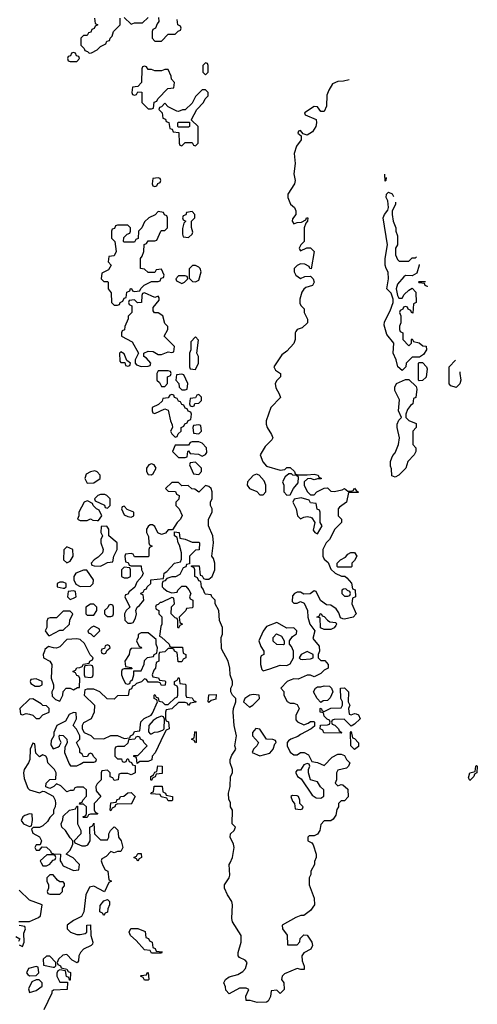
# Model space of a CAD drawing. Header units: inches. Extents: x 2221774 to 2440637, y 201306 to 357559.
# Tile 223 of 245: x 2417593 to 2420294, y 289163 to 294980. Entities that reach past the tile are written whole.
import ezdxf

# ---------------------------------------------------------------- set-up
doc = ezdxf.new("R2010")
doc.units = ezdxf.units.IN
doc.header["$MEASUREMENT"] = 0
for name, color, linetype in [('C4218', 7, 'Continuous'), ('C4219', 7, 'Continuous'), ('C4229', 7, 'Continuous')]:
    doc.layers.add(name, color=color, linetype=linetype)

msp = doc.modelspace()

# ---------------------------------------------------------------- linework, layer by layer
at = {"layer": 'C4218', "color": 5, "elevation": 40}
for points in [[(2417719.7, 290000), (2417730, 289982), (2417750, 289982), (2417770, 289992), (2417777.3, 290000)], [(2418077.6, 290000), (2418083.6, 289983.6), (2418098, 289958), (2418112, 289950), (2418118, 289898), (2418134, 289890), (2418118, 289882), (2418092.7, 289827.3), (2418030, 289862), (2418005.4, 289854.6), (2417982, 289810), (2417972, 289710), (2417958, 289682), (2417910, 289658), (2417872, 289630), (2417872, 289610), (2417892, 289590), (2417930, 289576), (2417950, 289576), (2417979, 289581), (2417988, 289590), (2417988.4, 289631.6), (2418010, 289632), (2418012, 289570), (2418024.7, 289530), (2418022, 289518), (2418014, 289510), (2417970, 289488.7), (2417951.3, 289470), (2417942, 289450), (2417939.6, 289420.4), (2417932, 289408), (2417903.1, 289423.1), (2417870, 289458), (2417846.4, 289453.6), (2417822, 289430), (2417814, 289410), (2417818, 289398), (2417834, 289390), (2417838, 289378), (2417871.6, 289371.6), (2417878, 289358), (2417891.6, 289351.6), (2417890, 289306), (2417886, 289306), (2417882, 289322), (2417868.4, 289328.4), (2417862, 289362), (2417830, 289366), (2417818, 289362), (2417812.7, 289347.3), (2417812, 289330), (2417830, 289294), (2417874, 289294), (2417872, 289250), (2417792.7, 289247.3), (2417782, 289238), (2417782, 289230), (2417736, 289130)], [(2417838.4, 290000), (2417850, 289982), (2417910, 289954), (2417942, 289958), (2417946, 289990), (2417936.2, 290000)], [(2419332.4, 290000), (2419332, 289990), (2419312, 289950), (2419311.3, 289930), (2419302, 289910), (2419302, 289870), (2419331.3, 289790), (2419332, 289750), (2419310, 289718), (2419270, 289688), (2419252.7, 289687.3), (2419223.6, 289676.4), (2419142, 289630), (2419144.7, 289610), (2419171.6, 289571.6), (2419174, 289514), (2419230, 289514), (2419247.3, 289532.7), (2419248.4, 289551.6), (2419270, 289574), (2419290, 289572), (2419318, 289530), (2419321, 289510), (2419311.3, 289490), (2419270, 289468), (2419258, 289450), (2419259.6, 289419.6), (2419271.6, 289388.4), (2419271.2, 289368.9), (2419251.3, 289368.7), (2419230, 289375.3), (2419156, 289344), (2419142, 289330), (2419138, 289310), (2419151, 289290), (2419154, 289250), (2419130, 289228), (2419110, 289246), (2419078, 289242), (2419074, 289210), (2419058.8, 289181.2), (2419050, 289175.3), (2418994.6, 289174.6), (2418954, 289186), (2418930, 289186), (2418928.4, 289211.6), (2418946, 289250), (2418930, 289258), (2418890, 289258), (2418830, 289226), (2418810, 289246), (2418807.3, 289267.3), (2418798, 289290), (2418808, 289310), (2418830, 289324.7), (2418881.2, 289338.8), (2418910, 289358), (2418924.7, 289375.3), (2418935.3, 289410), (2418923.1, 289423.1), (2418890, 289439.3), (2418882.9, 289450), (2418881.6, 289470), (2418900.9, 289530), (2418899.3, 289570), (2418849, 289650), (2418844, 289670), (2418849, 289750), (2418844, 289770), (2418819, 289810), (2418802, 289850), (2418802, 289870), (2418828.7, 289910), (2418833.6, 289926.4), (2418829.2, 289990), (2418834.2, 290000)], [(2417588.4, 289651.6), (2417650, 289652), (2417703.1, 289676.9), (2417714.6, 289685.4), (2417726, 289750), (2417650, 289778), (2417590, 289838)], [(2417590, 289514), (2417610, 289504.7), (2417619, 289530), (2417616.4, 289583.6), (2417626, 289610), (2417622, 289622), (2417588.8, 289628.9)], [(2417570, 289564.7), (2417594, 289550), (2417586, 289534)]]:
    msp.add_lwpolyline(points, dxfattribs=at)
for points in [[(2417790, 289928), (2417770, 289928), (2417752, 289910), (2417752, 289890), (2417762, 289870), (2417762, 289850), (2417754, 289830), (2417758, 289818), (2417770, 289814), (2417830, 289814), (2417846, 289830), (2417846, 289850), (2417856.4, 289863.6), (2417856.4, 289876.4), (2417850, 289886), (2417830, 289886), (2417816.4, 289896.4)], [(2418090, 289688), (2418082, 289702), (2418066, 289710), (2418067.3, 289747.3), (2418090, 289774), (2418110, 289782), (2418122, 289770), (2418122, 289750), (2418112.7, 289727.3), (2418111.6, 289708.4), (2418098, 289702)], [(2418370, 289466), (2418362, 289482), (2418330, 289486), (2418280.4, 289540.4), (2418246, 289570), (2418238, 289590), (2418248.8, 289611.1), (2418290, 289612), (2418332.7, 289592.7), (2418338, 289558), (2418352.7, 289552.7), (2418358, 289538), (2418374, 289530), (2418378, 289498), (2418392.7, 289492.7), (2418398, 289478), (2418432.7, 289472.7), (2418430, 289466)], [(2417770, 289448), (2417750, 289448), (2417732, 289430), (2417734, 289394), (2417790, 289382), (2417798, 289382), (2417806, 289390), (2417806, 289410)], [(2417690, 289386), (2417645.4, 289374.6), (2417632, 289350), (2417639.6, 289339.6), (2417650, 289332), (2417690, 289334), (2417706, 289350), (2417702, 289382)], [(2418330, 289306), (2418322, 289322), (2418306, 289330), (2418310, 289334), (2418342, 289338), (2418346, 289350), (2418351.6, 289351.6), (2418354, 289310), (2418350, 289306)], [(2417690, 289308), (2417664.7, 289295.3), (2417645.4, 289254.6), (2417650, 289234), (2417690, 289244.7), (2417726, 289270), (2417726, 289290), (2417707.3, 289307.3)]]:
    msp.add_lwpolyline(points, close=True, dxfattribs=at)
at = {"layer": 'C4219', "color": 5, "elevation": 40}
for points in [[(2418034, 294990), (2418038, 294958), (2418054, 294950), (2418038, 294942), (2418032.7, 294927.3), (2418018, 294922), (2418012.7, 294907.3), (2417998, 294902), (2417990, 294886), (2417970, 294886), (2417954, 294870), (2417954, 294830), (2417974, 294810), (2417978, 294798), (2417992.7, 294792.7), (2418002, 294782), (2418016.4, 294783.6), (2418050, 294802), (2418070, 294822), (2418102, 294838), (2418107.3, 294852.7), (2418122, 294858), (2418126, 294870), (2418138, 294882), (2418146, 294910), (2418186, 294950), (2418186, 294990)], [(2418210, 294994), (2418250, 294954), (2418270, 294962), (2418318, 294962), (2418350, 294994)], [(2418412.7, 294992.7), (2418414, 294970), (2418403.6, 294956.4), (2418394, 294930), (2418378, 294922), (2418374, 294910), (2418374, 294870), (2418390, 294854), (2418430, 294854), (2418470, 294894), (2418510, 294894), (2418527.3, 294912.7), (2418542, 294918), (2418546, 294930), (2418542, 294942), (2418526, 294950), (2418522, 294982)], [(2419537.7, 294625.7), (2419503.6, 294616.4), (2419470, 294615.3), (2419439.6, 294600.4), (2419416.9, 294563.1), (2419405.4, 294534.6), (2419404.7, 294470), (2419390, 294438), (2419370, 294438), (2419350, 294466), (2419330, 294468), (2419274, 294430), (2419278, 294418), (2419342, 294390), (2419344.7, 294370), (2419341, 294350), (2419322, 294318), (2419290, 294298), (2419266, 294306), (2419250, 294326), (2419238, 294322), (2419234, 294310), (2419254, 294294), (2419254, 294270), (2419226.4, 294233.6), (2419212, 294190), (2419218, 294130), (2419211, 294070), (2419218.8, 294030), (2419214.8, 294010), (2419176, 293950), (2419176, 293930), (2419191.2, 293891.1), (2419214, 293870), (2419222, 293850), (2419222, 293830), (2419203.6, 293803.6), (2419202, 293790), (2419210, 293774), (2419230, 293782), (2419256.4, 293783.6), (2419282, 293798), (2419286, 293810), (2419294, 293810), (2419292, 293790), (2419282, 293778), (2419272, 293750), (2419271.2, 293668.9), (2419252, 293650), (2419242, 293630), (2419243.6, 293623.6), (2419250, 293614), (2419288.4, 293631.6), (2419308.4, 293631.6), (2419331, 293610), (2419312.7, 293507.3), (2419306, 293510), (2419302, 293522), (2419276.4, 293536.4), (2419250, 293538), (2419230, 293528), (2419212, 293510), (2419212, 293490), (2419222, 293470), (2419250, 293452), (2419276.4, 293463.6), (2419310, 293464.7), (2419324.7, 293450), (2419331, 293430), (2419322, 293410), (2419282, 293398), (2419270.9, 293389.1), (2419258, 293370), (2419246, 293330), (2419245.4, 293305.4), (2419251.6, 293291.6), (2419271.2, 293271.1), (2419271.3, 293250), (2419291, 293210), (2419291.3, 293190), (2419259.8, 293160.2), (2419231.2, 293148.9), (2419222, 293138), (2419218, 293130), (2419218.8, 293090), (2419210, 293068), (2419170, 293022), (2419139.8, 293000.2), (2419092, 292930), (2419102, 292910), (2419132, 292890), (2419131.3, 292870), (2419110, 292848), (2419101, 292830), (2419104.5, 292804.5), (2419124.7, 292770), (2419131.3, 292748.7), (2419076, 292690), (2419046.8, 292610), (2419047.3, 292590), (2419054, 292570), (2419078.8, 292530), (2419086, 292510), (2419082, 292498), (2419042, 292458), (2419012, 292410), (2419027.1, 292367.1), (2419050, 292342), (2419130, 292318), (2419158, 292322), (2419170, 292334), (2419190, 292334), (2419214, 292310), (2419218, 292298), (2419232, 292292), (2419290, 292291), (2419330, 292296), (2419354, 292290), (2419358, 292278), (2419372, 292272), (2419372, 292268), (2419350, 292268), (2419330, 292262), (2419310, 292268.7), (2419291.6, 292268.4), (2419272, 292250), (2419271.3, 292230), (2419276.9, 292216.9), (2419291.6, 292191.6), (2419310, 292174), (2419330, 292174), (2419346, 292190), (2419390, 292212), (2419410, 292214), (2419430, 292194), (2419450, 292192), (2419496.4, 292203.6), (2419510, 292211.3), (2419530, 292194), (2419550, 292194), (2419562, 292198), (2419570, 292212), (2419578, 292198), (2419591.3, 292190), (2419590, 292186), (2419534, 292186), (2419522, 292130), (2419479.6, 292100.4), (2419472, 292090), (2419472, 292050), (2419492, 292030), (2419492, 292010), (2419452, 291970), (2419422, 291910), (2419402, 291890), (2419382, 291850), (2419382, 291810), (2419390, 291794), (2419412.7, 291772.7), (2419430, 291734), (2419454, 291710), (2419492.7, 291692.7), (2419512, 291692), (2419523.6, 291683.6), (2419551.6, 291651.6), (2419558, 291618), (2419572.7, 291612.7), (2419574, 291570), (2419558, 291562), (2419554, 291530), (2419578, 291470), (2419562, 291450), (2419510, 291438), (2419500.4, 291440.4), (2419487.3, 291447.3), (2419476.4, 291476.4), (2419460.4, 291500.4), (2419430, 291522), (2419404, 291524), (2419369.3, 291549.3), (2419342, 291602), (2419330, 291606), (2419307.3, 291587.3), (2419270, 291586), (2419250, 291598), (2419230, 291598), (2419214, 291590), (2419203.6, 291576.4), (2419202, 291542), (2419210, 291534), (2419230, 291534), (2419250, 291542), (2419272.7, 291532.7), (2419292, 291490), (2419294, 291450), (2419304.7, 291410), (2419334, 291370), (2419323.6, 291323.6), (2419359.6, 291279.6), (2419362, 291250), (2419354, 291230), (2419354, 291210), (2419370, 291194), (2419394, 291194), (2419414, 291170), (2419414, 291150), (2419390, 291138), (2419370, 291118), (2419330, 291098), (2419310, 291108), (2419290, 291108.7), (2419236.3, 291083.7), (2419210, 291085.2), (2419190, 291079), (2419172, 291070), (2419134, 291030), (2419151.6, 291011.6), (2419152, 290990), (2419171.6, 290951.6), (2419190, 290942), (2419210, 290942), (2419230, 290934), (2419242, 290910), (2419222, 290870), (2419223.6, 290843.6), (2419231.6, 290831.6), (2419270, 290814), (2419296.4, 290823.6), (2419310, 290834), (2419330, 290834), (2419332.7, 290827.3), (2419332.7, 290807.3), (2419314, 290790), (2419250, 290758), (2419235.3, 290744.7), (2419194, 290730), (2419179.6, 290720.4), (2419172, 290710), (2419171.3, 290690), (2419190, 290652), (2419210, 290638), (2419230, 290638), (2419250, 290651.3), (2419271.6, 290651.6), (2419296.9, 290636.9), (2419318, 290598), (2419351.6, 290591.6), (2419390, 290574), (2419436.4, 290623.6), (2419470, 290642), (2419490, 290642), (2419510, 290634), (2419522, 290610), (2419542, 290590), (2419534, 290570), (2419522, 290558), (2419470, 290546), (2419462, 290530), (2419462, 290490), (2419454, 290470), (2419470, 290454), (2419490, 290462), (2419499.6, 290459.6), (2419530, 290434), (2419531.6, 290388.4), (2419510, 290366), (2419490, 290366), (2419474, 290350), (2419474, 290330), (2419465.4, 290314.6), (2419459.6, 290280.4), (2419443.6, 290256.4), (2419430, 290248), (2419390, 290248), (2419370, 290226), (2419364.7, 290190), (2419351.2, 290168.9), (2419330, 290158), (2419302, 290158), (2419294, 290150), (2419294, 290130), (2419316.9, 290116.9), (2419325.4, 290105.4), (2419342, 290050), (2419342, 290030), (2419332.7, 290007.3), (2419332.4, 290000)], [(2419750, 294026), (2419749.1, 294067.5)], [(2419756.3, 294048.5), (2419754, 294030), (2419750, 294026)], [(2419951, 293534.5), (2419950.9, 293529.1), (2419936.9, 293483.1), (2419910, 293466), (2419870, 293468), (2419859.6, 293460.4), (2419822, 293418), (2419816, 293390), (2419822, 293350), (2419830, 293334), (2419850, 293334), (2419863.1, 293356.9), (2419890, 293382), (2419910, 293394), (2419932, 293370), (2419934, 293310), (2419918, 293302), (2419912.7, 293247.3), (2419906, 293250), (2419902, 293262), (2419886, 293270), (2419882, 293282), (2419870, 293286), (2419858, 293282), (2419854, 293270), (2419838, 293262), (2419834, 293250), (2419842, 293230), (2419842, 293190), (2419834, 293170), (2419834, 293150), (2419838, 293138), (2419854, 293130), (2419854, 293090), (2419890, 293054), (2419906, 293070), (2419906, 293090), (2419910, 293094), (2419918, 293078), (2419950, 293072), (2419972.7, 293052.7), (2419992, 293052), (2419994, 293030), (2419976.9, 293003.1), (2419952.7, 292987.3), (2419910, 292986), (2419874, 292950), (2419871.6, 292928.4), (2419850, 292908), (2419824, 292930), (2419815.3, 292970), (2419797.2, 293010), (2419802, 293070), (2419760.2, 293120.2), (2419744.7, 293175.3), (2419745.6, 293194.4), (2419780.2, 293259.8), (2419798, 293310), (2419798, 293330), (2419784.7, 293364.7), (2419759, 293390), (2419769.3, 293450), (2419768.8, 293488.9), (2419755.3, 293510), (2419749.2, 293530), (2419749.4, 293570), (2419764, 293650), (2419739, 293810), (2419745.2, 293830), (2419765.2, 293854.8), (2419769.2, 293870), (2419765.2, 293910), (2419755.3, 293930), (2419758, 293950), (2419770, 293962), (2419791.2, 293951.1), (2419799.3, 293935.1)], [(2419811.8, 293901.9), (2419811.6, 293888.4), (2419792, 293850), (2419791.3, 293830), (2419798, 293790), (2419814, 293750), (2419814, 293730), (2419823.6, 293703.6), (2419822, 293650), (2419812, 293630), (2419812, 293590), (2419823.6, 293563.6), (2419832.7, 293552.7)], [(2419832.7, 293552.7), (2419890, 293554), (2419910, 293574), (2419930, 293574), (2419934.4, 293578.4)], [(2420000, 293403), (2419986, 293410), (2419982, 293422), (2419950, 293426), (2419946, 293430), (2419950, 293434), (2419989.1, 293434)], [(2418834.2, 290000), (2418849.2, 290030), (2418859, 290090), (2418855.3, 290110), (2418835.3, 290150), (2418838, 290170), (2418858, 290190), (2418866, 290210), (2418846, 290230), (2418848, 290310), (2418838, 290330), (2418836.4, 290356.4), (2418827.3, 290372.7), (2418826, 290410), (2418835.3, 290450), (2418838, 290510), (2418848, 290530), (2418848, 290550), (2418835.3, 290590), (2418835.3, 290610), (2418844.7, 290635.3), (2418868, 290670), (2418862, 290690), (2418873.2, 290750), (2418858, 290810), (2418853.2, 290890), (2418854, 290910), (2418868.7, 290950), (2418868.7, 290970), (2418848.7, 290990), (2418839, 291010), (2418839, 291030), (2418849, 291050), (2418849, 291070), (2418835.3, 291110), (2418834, 291150), (2418824, 291190), (2418783.1, 291263.1), (2418782, 291330), (2418789, 291350), (2418789, 291390), (2418772.7, 291430), (2418768, 291490), (2418746, 291530), (2418746, 291550), (2418726, 291570), (2418722, 291582), (2418690, 291586), (2418686, 291590), (2418676.4, 291616.4), (2418666, 291630), (2418662, 291662), (2418650, 291666), (2418642, 291682), (2418626, 291690), (2418626, 291730), (2418622, 291742), (2418606, 291750), (2418606, 291754), (2418652.7, 291752.7), (2418658, 291698), (2418670, 291694), (2418678, 291678), (2418690, 291674), (2418710, 291674), (2418728.4, 291691.6), (2418744, 291730), (2418744, 291770), (2418736.5, 291796.5), (2418726, 291810), (2418737.2, 291890), (2418733.2, 291930), (2418708, 291990), (2418708, 292030), (2418728, 292070), (2418728, 292090), (2418718, 292110), (2418718, 292130), (2418728.4, 292151.6), (2418728.7, 292190), (2418722, 292210), (2418710, 292222), (2418690, 292228), (2418650, 292188), (2418627.3, 292207.3), (2418608.4, 292208.4), (2418587.3, 292227.3), (2418550, 292226), (2418530, 292246), (2418490, 292246), (2418454, 292210), (2418470, 292194), (2418512.7, 292192.7), (2418518, 292178), (2418534, 292170), (2418531.6, 292148.4), (2418514, 292130), (2418514, 292110), (2418534, 292090), (2418551.6, 292051.6), (2418542, 292030), (2418522, 292010), (2418494, 291966), (2418470, 291966), (2418452.7, 291947.3), (2418430, 291938), (2418408.8, 291948.9), (2418390, 291986), (2418376.4, 291996.4), (2418363.6, 291996.4), (2418350, 291986), (2418342, 291970), (2418342, 291950), (2418352.7, 291927.3), (2418354, 291890), (2418358, 291878), (2418374, 291870), (2418358, 291862), (2418354, 291850), (2418354, 291810), (2418350, 291806), (2418270, 291806), (2418262, 291822), (2418250, 291826), (2418218, 291822), (2418214, 291810), (2418218, 291778), (2418232.7, 291772.7), (2418238, 291758), (2418250, 291754), (2418310, 291754), (2418312, 291730), (2418322, 291710), (2418314, 291690), (2418283.6, 291656.4), (2418272.7, 291627.3), (2418239.6, 291600.4), (2418230, 291586), (2418218, 291582), (2418214, 291570), (2418242, 291510), (2418222, 291490), (2418212, 291470), (2418212.7, 291432.7), (2418230, 291414), (2418250, 291414), (2418262, 291418), (2418276.4, 291443.6), (2418282, 291470), (2418278, 291490), (2418286, 291510), (2418300.4, 291519.6), (2418326, 291550), (2418322, 291582), (2418310, 291586), (2418308, 291592), (2418322, 291598), (2418330, 291614), (2418342, 291618), (2418346, 291630), (2418366, 291650), (2418366, 291670), (2418442, 291678), (2418446, 291710), (2418460.4, 291719.6), (2418506, 291770), (2418542, 291778), (2418547.3, 291792.7), (2418548.7, 291830), (2418536.4, 291876.4), (2418528, 291890), (2418522, 291922), (2418506, 291930), (2418506, 291954), (2418534, 291950), (2418538, 291918), (2418570, 291912), (2418610, 291894), (2418650, 291894), (2418654, 291890), (2418652.7, 291847.3), (2418630, 291846), (2418594, 291810), (2418594, 291766), (2418578, 291762), (2418572.7, 291747.3), (2418558, 291742), (2418538, 291702), (2418511.6, 291688.4), (2418490, 291688), (2418462, 291678), (2418450, 291666), (2418438, 291662), (2418434, 291650), (2418434, 291630), (2418442, 291622), (2418463.6, 291603.6), (2418490, 291594), (2418522, 291598), (2418526, 291610), (2418550, 291634), (2418572.7, 291632.7), (2418591.6, 291611.6), (2418602, 291590), (2418594, 291570), (2418598, 291558), (2418614, 291550), (2418614, 291510), (2418610, 291506), (2418578, 291502), (2418574, 291490), (2418534, 291450), (2418538, 291418), (2418554, 291410), (2418538, 291402), (2418530, 291386), (2418526, 291390), (2418526, 291430), (2418522, 291442), (2418510, 291446), (2418486, 291470), (2418488.4, 291511.6), (2418506, 291530), (2418502, 291562), (2418490, 291566), (2418430, 291538), (2418422, 291538), (2418410, 291526), (2418398, 291522), (2418394, 291510), (2418398, 291498), (2418414, 291490), (2418414, 291470), (2418432, 291452), (2418432, 291410), (2418425.4, 291394.6), (2418418, 291338), (2418430, 291332), (2418474, 291290), (2418478, 291278), (2418490, 291274), (2418552.7, 291272.7), (2418558, 291238), (2418574, 291230), (2418574, 291210), (2418558, 291202), (2418550, 291186), (2418527.3, 291187.3), (2418522, 291242), (2418506, 291250), (2418502, 291262), (2418490, 291266), (2418470, 291266), (2418450, 291246), (2418418, 291242), (2418414, 291230), (2418414, 291190), (2418398, 291182), (2418394, 291150), (2418383.6, 291136.4), (2418374, 291110), (2418378, 291098), (2418412.7, 291092.7), (2418418, 291078), (2418450, 291074), (2418454, 291070), (2418451.6, 291048.4), (2418430, 291046), (2418422, 291062), (2418410, 291066), (2418350, 291066), (2418342, 291082), (2418330, 291086), (2418312, 291068), (2418282, 291058), (2418270, 291046), (2418258, 291042), (2418252.7, 291027.3), (2418238, 291022), (2418232.7, 290987.3), (2418170, 290986), (2418150, 290966), (2418108.4, 290968.4), (2418066, 291010), (2418030, 291026), (2417990, 291026), (2417978, 291022), (2417974, 290990), (2418034, 290930), (2418032, 290890), (2418014, 290850), (2417970, 290826), (2417962, 290810), (2417962, 290790), (2417974, 290770), (2418011.6, 290751.6), (2418030, 290734), (2418090, 290732), (2418130, 290752), (2418170, 290752), (2418210, 290734), (2418242, 290738), (2418246, 290750), (2418262, 290758), (2418270, 290774), (2418302, 290778), (2418307.3, 290832.7), (2418327.3, 290852.7), (2418368.4, 290871.6), (2418376.4, 290883.6), (2418406, 290950), (2418402, 290962), (2418386, 290970), (2418386, 290990), (2418390, 290994), (2418398, 290978), (2418410, 290974), (2418414, 290954), (2418434, 290950), (2418450, 290934), (2418470, 290934), (2418510, 290974), (2418522, 290978), (2418526, 290990), (2418526, 291030), (2418522, 291042), (2418506, 291050), (2418506, 291070), (2418522, 291078), (2418530, 291094), (2418534, 291090), (2418538, 291058), (2418570, 291054), (2418574, 291050), (2418574, 290990), (2418578, 290978), (2418610, 290974), (2418618, 290958), (2418632.7, 290952.7), (2418632.7, 290947.3), (2418598, 290942), (2418590, 290928), (2418582, 290942), (2418570, 290946), (2418530, 290946), (2418491.6, 290908.4), (2418458, 290902), (2418454, 290890), (2418454, 290850), (2418458, 290838), (2418471.6, 290831.6), (2418474, 290790), (2418458, 290782), (2418443.6, 290756.4), (2418391.6, 290648.4), (2418374, 290630), (2418372.7, 290607.3), (2418350, 290598), (2418302, 290598), (2418286, 290586), (2418282, 290622), (2418267.3, 290627.3), (2418267.3, 290632.7), (2418290, 290634), (2418346, 290690), (2418326, 290710), (2418322, 290722), (2418306, 290730), (2418302, 290742), (2418290, 290746), (2418278, 290742), (2418271.3, 290728.7), (2418234, 290726), (2418230, 290706), (2418210, 290686), (2418170, 290686), (2418158, 290682), (2418154, 290670), (2418154, 290630), (2418170, 290614), (2418192.7, 290612.7), (2418198, 290598), (2418210, 290594), (2418222, 290598), (2418227.3, 290612.7), (2418232.7, 290612.7), (2418238, 290598), (2418252.7, 290592.7), (2418258, 290578), (2418274, 290574), (2418274, 290530), (2418250, 290518), (2418230, 290526), (2418190, 290526), (2418178, 290522), (2418174, 290490), (2418150, 290486), (2418142, 290502), (2418127.3, 290507.3), (2418126, 290530), (2418110, 290546), (2418078, 290542), (2418074, 290530), (2418074, 290490), (2418050, 290466), (2418042, 290450), (2418043.6, 290423.6), (2418072, 290390), (2418032, 290350), (2418032.7, 290312.7), (2418038, 290298), (2418054, 290290), (2418050, 290286), (2418010, 290286), (2417998, 290282), (2417990, 290266), (2417970, 290266), (2417966, 290270), (2417982, 290278), (2417986, 290290), (2417986, 290330), (2417970, 290346), (2417946, 290346), (2417947.3, 290352.7), (2417962, 290358), (2417966, 290370), (2417987.3, 290392.7), (2417986, 290430), (2417970, 290446), (2417930, 290446), (2417918, 290442), (2417910, 290426), (2417890, 290426), (2417870, 290418), (2417834.6, 290454.6), (2417810, 290466), (2417794, 290450), (2417770, 290438), (2417747.3, 290447.3), (2417748, 290470), (2417770, 290492), (2417806, 290494), (2417808, 290530), (2417798, 290550), (2417758, 290590), (2417754.6, 290614.6), (2417746, 290630), (2417730, 290638), (2417710, 290626), (2417687.3, 290647.3), (2417682, 290702), (2417670, 290706), (2417654, 290670), (2417652, 290610), (2417644.7, 290590), (2417618.8, 290550), (2417614.8, 290530), (2417618, 290498), (2417641, 290441), (2417651.2, 290431.1), (2417710, 290412), (2417730, 290422), (2417739.6, 290419.6), (2417790, 290392), (2417802, 290370), (2417804.7, 290350), (2417802, 290330), (2417792, 290310), (2417791.6, 290288.4), (2417770, 290266), (2417756.9, 290243.1), (2417730, 290218), (2417710, 290208), (2417672.7, 290207.3), (2417662, 290198), (2417670, 290174), (2417710, 290152), (2417722, 290130), (2417714, 290106), (2417690, 290106), (2417682, 290090), (2417690, 290074), (2417710, 290074), (2417726, 290094), (2417750, 290092), (2417774, 290070), (2417778, 290058), (2417792.7, 290052.7), (2417834, 290050), (2417832, 290010), (2417838.4, 290000)], [(2417936.2, 290000), (2417908.4, 290028.4), (2417866, 290050), (2417888.4, 290071.6), (2417898, 290090), (2417906, 290110), (2417906, 290130), (2417890, 290146), (2417862, 290190), (2417842, 290210), (2417838, 290230), (2417847.3, 290252.7), (2417850, 290274), (2417886, 290310), (2417922, 290318), (2417930, 290334), (2417934, 290334), (2417934, 290230), (2417954, 290190), (2417954, 290170), (2417914, 290130), (2417918, 290118), (2417959.6, 290099.6), (2417980.4, 290099.6), (2417994.6, 290105.4), (2418008, 290130), (2418006, 290210), (2418022, 290218), (2418030, 290234), (2418034, 290170), (2418070, 290134), (2418110, 290134), (2418118, 290150), (2418118, 290170), (2418128, 290190), (2418150, 290212), (2418154, 290210), (2418171.2, 290191.1), (2418176, 290150), (2418191, 290130), (2418202, 290090), (2418190, 290066), (2418170, 290066), (2418150, 290058), (2418130, 290066), (2418103.6, 290036.4), (2418078, 290022), (2418074, 290010), (2418077.6, 290000)], [(2417777.3, 290000), (2417790, 290014), (2417802, 290018), (2417806, 290030), (2417802, 290042), (2417787.3, 290047.3), (2417752.7, 290047.3), (2417714, 290010), (2417719.7, 290000)]]:
    msp.add_lwpolyline(points, dxfattribs=at)
for points in [[(2417910, 294786), (2417898, 294782), (2417892.7, 294767.3), (2417878, 294762), (2417874, 294750), (2417878, 294738), (2417890, 294734), (2417930, 294734), (2417946, 294750), (2417942, 294762), (2417927.3, 294767.3), (2417922, 294782)], [(2418330, 294706), (2418318, 294702), (2418314, 294690), (2418311.6, 294608.4), (2418290, 294586), (2418258, 294582), (2418254, 294550), (2418258, 294538), (2418270, 294534), (2418282, 294538), (2418290, 294554), (2418312.7, 294552.7), (2418314, 294490), (2418350, 294454), (2418370, 294454), (2418382, 294458), (2418387.3, 294492.7), (2418402, 294498), (2418407.3, 294512.7), (2418467.3, 294572.7), (2418502, 294578), (2418506, 294610), (2418488, 294628), (2418487.3, 294647.3), (2418470, 294686), (2418450, 294686), (2418430, 294678), (2418390, 294678), (2418370, 294686), (2418350, 294686), (2418342, 294702)], [(2418690, 294726), (2418674, 294710), (2418674, 294670), (2418690, 294654), (2418706, 294670), (2418706, 294710), (2418702, 294722)], [(2418690, 294566), (2418670, 294566), (2418630, 294526), (2418610, 294486), (2418570, 294448), (2418552.7, 294447.3), (2418530, 294438), (2418520.4, 294440.4), (2418470, 294466), (2418450, 294486), (2418430, 294466), (2418418, 294462), (2418414, 294450), (2418434, 294430), (2418438, 294398), (2418452.7, 294392.7), (2418458, 294378), (2418472.7, 294372.7), (2418478, 294338), (2418492.7, 294332.7), (2418498, 294318), (2418532.7, 294312.7), (2418534, 294250), (2418538, 294238), (2418550, 294234), (2418570, 294254), (2418610, 294254), (2418618, 294238), (2418630, 294234), (2418646, 294250), (2418646, 294350), (2418606, 294386), (2418606, 294390), (2418638, 294450), (2418678, 294490), (2418687.3, 294512.7), (2418706, 294530), (2418706, 294550)], [(2418530, 294346), (2418526, 294350), (2418526, 294370), (2418530, 294374), (2418594, 294374), (2418594, 294350), (2418590, 294346)], [(2418410, 294046), (2418378, 294042), (2418374, 294010), (2418378, 293998), (2418390, 293994), (2418402, 293998), (2418407.3, 294012.7), (2418422, 294018), (2418426, 294030), (2418422, 294042)], [(2418410, 293846), (2418392.7, 293827.3), (2418354, 293810), (2418330, 293786), (2418314, 293750), (2418294, 293730), (2418292.7, 293687.3), (2418278, 293682), (2418270, 293666), (2418210, 293666), (2418206, 293670), (2418207.3, 293692.7), (2418227.3, 293712.7), (2418242, 293718), (2418246, 293730), (2418246, 293750), (2418230, 293766), (2418170, 293766), (2418158, 293762), (2418152.7, 293747.3), (2418138, 293742), (2418134, 293730), (2418134, 293690), (2418154, 293670), (2418162, 293610), (2418150, 293586), (2418118, 293582), (2418114, 293550), (2418132, 293530), (2418116.9, 293503.1), (2418078, 293482), (2418074, 293450), (2418090, 293434), (2418110, 293434), (2418114, 293430), (2418114, 293390), (2418132.7, 293367.3), (2418134, 293310), (2418150, 293294), (2418170, 293294), (2418182, 293298), (2418186, 293310), (2418202, 293318), (2418210, 293334), (2418222, 293338), (2418226, 293370), (2418242, 293378), (2418247.3, 293392.7), (2418252.7, 293392.7), (2418258, 293378), (2418270, 293374), (2418302, 293378), (2418307.3, 293392.7), (2418327.3, 293412.7), (2418370, 293434), (2418410, 293434), (2418422, 293438), (2418427.3, 293452.7), (2418442, 293458), (2418446, 293470), (2418430, 293506), (2418398, 293502), (2418390, 293486), (2418350, 293486), (2418330, 293506), (2418306, 293510), (2418306, 293570), (2418316.4, 293583.6), (2418326, 293610), (2418327.3, 293652.7), (2418342, 293658), (2418350, 293674), (2418390, 293674), (2418402, 293678), (2418426, 293730), (2418430, 293734), (2418450, 293734), (2418466, 293750), (2418466, 293810), (2418462, 293822), (2418447.3, 293827.3), (2418442, 293842)], [(2418610, 293846), (2418578, 293842), (2418572.7, 293827.3), (2418558, 293822), (2418554, 293810), (2418558, 293798), (2418574, 293790), (2418562, 293778), (2418552.7, 293747.3), (2418552.7, 293712.7), (2418558, 293698), (2418590, 293694), (2418610, 293714), (2418614.6, 293725.4), (2418607.3, 293752.7), (2418606, 293790), (2418626, 293810), (2418626, 293830)], [(2418630, 293528.7), (2418612, 293528), (2418592.7, 293507.3), (2418592.7, 293452.7), (2418612.7, 293432.7), (2418630, 293432), (2418650, 293442), (2418664, 293490), (2418657.2, 293510), (2418650, 293519)], [(2418570, 293466), (2418530, 293466), (2418514, 293450), (2418518, 293438), (2418550, 293422), (2418566, 293430), (2418586, 293450), (2418582, 293462)], [(2418330, 293366), (2418318, 293362), (2418314, 293350), (2418311.6, 293308.4), (2418288, 293308), (2418270, 293326), (2418238, 293322), (2418234, 293310), (2418238, 293298), (2418254, 293290), (2418254, 293250), (2418232, 293228), (2418232, 293212), (2418212.7, 293167.3), (2418211.6, 293148.4), (2418198, 293142), (2418194, 293130), (2418194, 293110), (2418256.9, 293076.9), (2418294, 293010), (2418274, 292970), (2418274, 292950), (2418282, 292942), (2418310, 292932), (2418350, 292934), (2418362, 292938), (2418366, 292950), (2418340.4, 292980.4), (2418326, 292990), (2418326, 293010), (2418350, 293022), (2418379.6, 293019.6), (2418410, 293002), (2418430, 293002), (2418470, 293018), (2418490, 293014), (2418502, 293018), (2418506, 293050), (2418446, 293110), (2418468, 293150), (2418467.3, 293167.3), (2418450, 293186), (2418438, 293230), (2418410, 293248), (2418388, 293248), (2418380.4, 293260.4), (2418380.4, 293279.6), (2418416.4, 293323.6), (2418416.4, 293336.4), (2418410, 293346), (2418390, 293338)], [(2418630, 293106), (2418603.6, 293076.4), (2418602, 293030), (2418594, 293010), (2418594, 292930), (2418598, 292918), (2418630, 292914), (2418648, 292950), (2418648, 292990), (2418638, 293010), (2418647.3, 293087.3)], [(2418190, 293018), (2418182, 293010), (2418183.6, 292963.6), (2418190, 292954), (2418214, 292954), (2418218, 292938), (2418230, 292934), (2418242, 292938), (2418246, 292950), (2418226, 292966), (2418210, 293006)], [(2419950, 292846), (2419946, 292850), (2419946, 292950), (2419950, 292954), (2419970, 292954), (2419994, 292930), (2419998, 292918), (2419991.2, 292868.9), (2419970, 292848)], [(2418470, 292906), (2418410, 292906), (2418402, 292890), (2418402, 292850), (2418416.9, 292836.9), (2418430, 292814), (2418450, 292814), (2418466, 292830), (2418466, 292870), (2418482, 292878), (2418486, 292890), (2418482, 292902)], [(2418550, 292886), (2418518, 292882), (2418514, 292850), (2418531.6, 292831.6), (2418534, 292810), (2418550, 292794), (2418570, 292794), (2418582, 292798), (2418586, 292830), (2418562, 292882)], [(2419810, 292278), (2419790, 292286), (2419787.3, 292327.3), (2419782, 292342), (2419782, 292370), (2419788.8, 292391.1), (2419794.6, 292405.4), (2419810, 292422), (2419829, 292470), (2419835.3, 292510), (2419821.2, 292570), (2419821.2, 292590), (2419830, 292614), (2419846, 292630), (2419829.2, 292670), (2419835.3, 292735.3), (2419808, 292790), (2419808, 292810), (2419818, 292830), (2419870, 292854), (2419890, 292854), (2419932.7, 292812.7), (2419938, 292798), (2419931.6, 292748.4), (2419918, 292742), (2419914, 292710), (2419899.6, 292700.4), (2419882, 292678), (2419871.3, 292650), (2419872, 292630), (2419890, 292612), (2419934, 292594), (2419934, 292570), (2419914, 292550), (2419914, 292470), (2419931.6, 292451.6), (2419932, 292430), (2419922, 292410), (2419884.7, 292370), (2419872, 292330), (2419830, 292288.7)], [(2418490, 292766), (2418478, 292762), (2418470, 292746), (2418438, 292742), (2418432.7, 292727.3), (2418412.7, 292707.3), (2418374, 292690), (2418374, 292670), (2418378, 292658), (2418390, 292654), (2418450, 292682), (2418470, 292674), (2418482, 292610), (2418492.7, 292587.3), (2418494, 292570), (2418482, 292550), (2418490, 292534), (2418510, 292514), (2418522, 292518), (2418527.3, 292532.7), (2418546, 292550), (2418546, 292570), (2418562, 292578), (2418567.3, 292592.7), (2418582, 292598), (2418587.3, 292612.7), (2418602, 292618), (2418606, 292650), (2418602, 292662), (2418587.3, 292667.3), (2418582, 292682), (2418570, 292686), (2418562, 292702), (2418550, 292706), (2418542, 292722), (2418530, 292726), (2418522, 292742), (2418507.3, 292747.3), (2418502, 292762)], [(2418650, 292766), (2418638, 292762), (2418630, 292746), (2418598, 292742), (2418594, 292710), (2418598, 292698), (2418610, 292694), (2418622, 292698), (2418627.3, 292712.7), (2418650, 292714), (2418666, 292730), (2418666, 292750)], [(2418650, 292586), (2418618, 292582), (2418614, 292570), (2418618, 292538), (2418650, 292534), (2418666, 292550), (2418662, 292582)], [(2418650, 292486), (2418610, 292486), (2418598, 292482), (2418590, 292466), (2418510, 292466), (2418494, 292430), (2418530, 292394), (2418570, 292394), (2418582, 292398), (2418586, 292430), (2418590, 292434), (2418598, 292418), (2418647.3, 292412.7), (2418670, 292402), (2418690, 292412), (2418697.2, 292422.8), (2418695.3, 292450), (2418670, 292478)], [(2418370, 292355.3), (2418354, 292350), (2418342, 292330), (2418342, 292310), (2418350, 292294), (2418370, 292292), (2418380.4, 292299.6), (2418398, 292330), (2418386, 292350)], [(2418630, 292366), (2418598, 292362), (2418594, 292350), (2418618, 292298), (2418650, 292294), (2418666, 292310), (2418666, 292330)], [(2418035.3, 292315.3), (2418010, 292308.7), (2417985.4, 292294.6), (2417978, 292270), (2417990, 292242), (2418030, 292244.7), (2418068, 292270), (2418068, 292290), (2418050, 292308)], [(2418990, 292295.3), (2418970, 292288), (2418938, 292250), (2418936, 292230), (2418950, 292211.3), (2418992.7, 292192.7), (2419010, 292174), (2419030, 292174), (2419046, 292190), (2419046, 292230), (2419036.4, 292256.4), (2419006, 292290)], [(2419198, 292298), (2419182, 292298), (2419159.6, 292280.4), (2419144.7, 292250), (2419151.3, 292230), (2419152, 292190), (2419170, 292172), (2419190, 292174), (2419209.1, 292210.9), (2419236.4, 292243.6), (2419238, 292278), (2419227.3, 292287.3), (2419206, 292290)], [(2417990, 292138), (2417974, 292130), (2417942, 292070), (2417942, 292050), (2417934, 292030), (2417950, 292022), (2417990, 292022), (2418010, 292032), (2418023.6, 292023.6), (2418050, 292022), (2418058, 292022), (2418078, 292050), (2418062, 292082), (2418046, 292090), (2418026, 292110), (2418022, 292122), (2417996.4, 292136.4)], [(2418070, 292175.3), (2418054, 292170), (2418034, 292150), (2418038, 292138), (2418092.7, 292112.7), (2418098, 292098), (2418110, 292094), (2418126, 292110), (2418126, 292150), (2418106, 292170), (2418094.6, 292174.6)], [(2419254.6, 292154.6), (2419212, 292148), (2419206, 292130), (2419224.7, 292090), (2419232, 292050), (2419250, 292032), (2419270, 292042), (2419290, 292044.7), (2419310, 292042), (2419316.9, 292036.9), (2419334, 292010), (2419324.7, 291964.7), (2419334, 291950), (2419350, 291942), (2419378, 291990), (2419366, 292010), (2419366, 292070), (2419362, 292082), (2419348.4, 292088.4), (2419342, 292122), (2419310, 292126), (2419302, 292142)], [(2418210, 292106), (2418198, 292102), (2418194, 292090), (2418210, 292054), (2418230, 292044.7), (2418250, 292042), (2418266, 292050), (2418266, 292070), (2418227.3, 292087.3)], [(2418107.3, 291987.3), (2418074, 291986), (2418072, 291950), (2418082, 291930), (2418072, 291910), (2418071.3, 291890), (2418084.7, 291850), (2418082, 291830), (2418055.3, 291804.7), (2418032, 291790), (2418014, 291770), (2418018, 291758), (2418032.7, 291752.7), (2418070, 291752), (2418090, 291762), (2418110, 291774), (2418142, 291778), (2418148, 291810), (2418168.7, 291850), (2418168, 291890), (2418118, 291930), (2418118, 291970)], [(2417870, 291866), (2417852.7, 291847.3), (2417852, 291790), (2417870, 291772), (2417890, 291782), (2417908, 291810), (2417906, 291850)], [(2419470, 291746), (2419466, 291750), (2419466, 291770), (2419486, 291790), (2419515.3, 291804.7), (2419530, 291822), (2419548.4, 291831.6), (2419570, 291832), (2419582, 291810), (2419570, 291786), (2419554, 291770), (2419554, 291750), (2419550, 291746)], [(2417970, 291728.7), (2417924.7, 291710), (2417911.3, 291690), (2417911.3, 291670), (2417924.7, 291644.7), (2417950, 291631.3), (2418010, 291634), (2418026, 291650), (2418028, 291670), (2417988, 291728)], [(2418210, 291746), (2418194, 291730), (2418194, 291690), (2418210, 291682), (2418230, 291682), (2418246, 291690), (2418246, 291730), (2418242, 291742)], [(2417850, 291658), (2417830, 291658), (2417814, 291650), (2417814, 291630), (2417850, 291622), (2417858, 291622), (2417866, 291630), (2417866, 291650)], [(2417910, 291606), (2417878, 291602), (2417874, 291570), (2417890, 291554), (2417910, 291562), (2417926, 291570), (2417922, 291602)], [(2419518, 291618), (2419503.6, 291616.4), (2419494, 291610), (2419494, 291590), (2419502, 291582), (2419510, 291574), (2419530, 291574), (2419542, 291578), (2419546, 291590), (2419542, 291602), (2419527.3, 291607.3)], [(2417890, 291486), (2417850, 291486), (2417810, 291446), (2417772.7, 291447.3), (2417758, 291442), (2417752.7, 291427.3), (2417752, 291390), (2417742, 291370), (2417762, 291342), (2417770, 291342), (2417830, 291374), (2417850, 291374), (2417886, 291410), (2417888, 291432), (2417906, 291470)], [(2418030, 291528), (2418010, 291528), (2417982, 291510), (2417982, 291470), (2417990, 291462), (2418030, 291462), (2418048, 291490), (2418048, 291510)], [(2418130, 291526), (2418118, 291522), (2418112.7, 291507.3), (2418094, 291490), (2418094, 291470), (2418102, 291462), (2418110, 291454), (2418130, 291454), (2418142, 291458), (2418146, 291470), (2418146, 291510), (2418142, 291522)], [(2419390, 291378), (2419368, 291388), (2419366, 291446), (2419346, 291450), (2419362, 291458), (2419366, 291470), (2419371.6, 291471.6), (2419378, 291458), (2419390, 291454), (2419410, 291432), (2419423.6, 291423.6), (2419458, 291418), (2419462, 291410), (2419459.6, 291400.4), (2419450, 291388), (2419430, 291378)], [(2418030, 291398), (2418014, 291390), (2417994, 291370), (2417998, 291358), (2418012.7, 291352.7), (2418030, 291334), (2418066, 291370), (2418062, 291382)], [(2419110, 291418), (2419050, 291395.3), (2419030, 291368), (2419004.7, 291310), (2419016.9, 291276.9), (2419034, 291250), (2419034, 291230), (2419018, 291222), (2419014, 291210), (2419014, 291170), (2419022, 291142), (2419030, 291134), (2419070, 291144.7), (2419130, 291166), (2419170, 291164.7), (2419190, 291174), (2419208, 291210), (2419208.7, 291250), (2419198, 291278), (2419186, 291290), (2419186, 291310), (2419203.1, 291336.9), (2419227.3, 291352.7), (2419228, 291370), (2419210, 291388), (2419170, 291386)], [(2417930, 291322), (2417870, 291318), (2417830, 291275.3), (2417810, 291268), (2417791.6, 291268.4), (2417762, 291278), (2417741, 291259), (2417738, 291250), (2417732, 291230), (2417734, 291210), (2417771.2, 291191.1), (2417782, 291170), (2417778, 291090), (2417792, 291050), (2417791.6, 291028.4), (2417782, 291010), (2417783.6, 290983.6), (2417803.6, 290963.6), (2417830, 290954), (2417848, 290990), (2417848.4, 291011.6), (2417866, 291030), (2417891.2, 291031.1), (2417910, 291022), (2417934, 291034), (2417946, 291034), (2417947.3, 291087.3), (2417942, 291102), (2417930, 291106), (2417922, 291122), (2417906, 291130), (2417922, 291138), (2417930, 291152), (2417947.3, 291152.7), (2417962, 291158), (2417970, 291172), (2418002, 291178), (2418006, 291190), (2418022, 291198), (2418026, 291210), (2418008.4, 291228.4), (2417975.3, 291295.3), (2417950, 291318)], [(2418350, 291358), (2418310, 291358), (2418292, 291348), (2418292, 291332), (2418282, 291310), (2418298, 291278), (2418310, 291274), (2418312, 291268), (2418250, 291266), (2418243.6, 291256.4), (2418238, 291230), (2418214, 291190), (2418218, 291158), (2418250, 291154), (2418254, 291150), (2418254, 291146), (2418210, 291146), (2418198, 291142), (2418194, 291130), (2418194, 291110), (2418203.6, 291083.6), (2418218, 291058), (2418230, 291054), (2418242, 291058), (2418247.3, 291072.7), (2418258, 291082), (2418266, 291110), (2418266, 291134), (2418310, 291134), (2418327.3, 291172.7), (2418330, 291194), (2418347.3, 291212.7), (2418382, 291218), (2418386, 291230), (2418402, 291238), (2418406, 291270), (2418398, 291290), (2418398, 291318)], [(2419150, 291286), (2419110, 291288), (2419089.1, 291309.1), (2419088, 291330), (2419108.4, 291351.6), (2419138, 291338), (2419154, 291310), (2419154, 291290)], [(2418110, 291286), (2418098, 291282), (2418094, 291266), (2418078, 291262), (2418074, 291250), (2418078, 291238), (2418090, 291234), (2418102, 291238), (2418106, 291254), (2418126, 291270), (2418122, 291282)], [(2419290, 291248), (2419254, 291230), (2419242, 291210), (2419250, 291202), (2419261, 291201), (2419310, 291204.7), (2419326, 291210), (2419326, 291230)], [(2418010, 291166), (2417978, 291162), (2417974, 291150), (2417974, 291110), (2417978, 291098), (2418010, 291094), (2418022, 291098), (2418026, 291110), (2418026, 291150), (2418022, 291162)], [(2417690, 291086), (2417658, 291082), (2417654, 291070), (2417658, 291058), (2417683.6, 291043.6), (2417710, 291042), (2417726, 291050), (2417726, 291070)], [(2419370, 290946), (2419348.7, 290970), (2419328, 291010), (2419338, 291030), (2419350, 291038), (2419370, 291038), (2419390, 291044.7), (2419422, 291042), (2419434, 291030), (2419442, 291010), (2419425.4, 290974.6), (2419410, 290958), (2419384.7, 290955.3)], [(2419550, 290874), (2419570, 290882), (2419579.6, 290879.6), (2419592.7, 290872.7), (2419602, 290850), (2419570, 290818), (2419550, 290806), (2419507.3, 290847.3), (2419450, 290846), (2419438, 290842), (2419434, 290830), (2419438, 290818), (2419452.7, 290812.7), (2419474, 290790), (2419478, 290778), (2419494, 290770), (2419490, 290766), (2419388, 290768), (2419382, 290782), (2419366, 290790), (2419368.4, 290811.6), (2419410, 290814), (2419422, 290818), (2419426, 290830), (2419422, 290842), (2419407.3, 290847.3), (2419390, 290866), (2419386, 290886), (2419366, 290890), (2419366, 290910), (2419372.7, 290912.7), (2419378, 290898), (2419390, 290894), (2419430, 290912), (2419490, 290914), (2419498, 290930), (2419498, 290950), (2419488, 290970), (2419486, 291030), (2419510, 291032), (2419534, 291010), (2419532, 290950), (2419542, 290930), (2419534, 290910), (2419538, 290878)], [(2417670, 290968), (2417650, 290966), (2417594, 290910), (2417598, 290878), (2417610, 290874), (2417630, 290882), (2417650, 290878), (2417670.9, 290870.9), (2417690, 290852), (2417710, 290852), (2417730, 290874), (2417766, 290890), (2417766, 290910), (2417750, 290926), (2417730, 290928), (2417719, 290939)], [(2418710, 290946), (2418706, 290950), (2418708.8, 290991.1), (2418752.7, 290992.7), (2418750, 290966), (2418722, 290958)], [(2418970, 290994), (2418951.3, 290988.7), (2418922, 290970), (2418914, 290950), (2418950, 290918), (2418968, 290930), (2419008, 290970), (2419006, 290990)], [(2417910, 290888), (2417885.4, 290874.6), (2417863.6, 290836.4), (2417812, 290810), (2417794, 290770), (2417794, 290750), (2417778, 290722), (2417776.9, 290696.9), (2417790, 290672), (2417818, 290682), (2417828, 290690), (2417838, 290710), (2417828, 290730), (2417826, 290750), (2417830, 290754), (2417850, 290752), (2417871.3, 290730), (2417872, 290710), (2417859.6, 290680.4), (2417858, 290650), (2417883.6, 290583.6), (2417892.7, 290572.7), (2417910, 290572), (2417930, 290572), (2417950, 290582), (2417970, 290594), (2418030, 290594), (2418042, 290598), (2418046, 290610), (2418027.3, 290627.3), (2418022, 290642), (2418010, 290646), (2417998, 290642), (2417992.7, 290627.3), (2417970, 290626), (2417962, 290642), (2417948, 290650), (2417948, 290670), (2417928, 290710), (2417948, 290730), (2417948, 290750), (2417928.8, 290788.9), (2417908, 290810), (2417928, 290850), (2417926, 290886)], [(2418430, 290866), (2418403.6, 290856.4), (2418379.6, 290840.4), (2418354, 290810), (2418352.7, 290772.7), (2418362, 290762), (2418370, 290762), (2418388.4, 290771.6), (2418410, 290772), (2418438, 290782), (2418446, 290790), (2418447.3, 290847.3), (2418442, 290862)], [(2418986.8, 290793.2), (2418966, 290770), (2418966, 290750), (2419002, 290710), (2418992, 290690), (2418972, 290670), (2418964.7, 290650), (2419010, 290631.3), (2419070, 290646), (2419088.7, 290670), (2419098, 290702), (2419106, 290710), (2419102, 290722), (2419087.3, 290727.3), (2419048.7, 290728.7), (2419010, 290788)], [(2418630, 290708), (2418622, 290722), (2418606, 290730), (2418622, 290738), (2418626, 290770), (2418630, 290774), (2418634, 290770), (2418634, 290710)], [(2419570, 290668), (2419548, 290690), (2419546, 290770), (2419550, 290774), (2419558, 290738), (2419570, 290734), (2419592.7, 290707.3), (2419592.7, 290687.3)], [(2418370, 290486), (2418366, 290490), (2418366, 290510), (2418382, 290518), (2418390, 290534), (2418402, 290538), (2418407.3, 290572.7), (2418434, 290570), (2418432.7, 290527.3), (2418398, 290522), (2418392.7, 290507.3), (2418378, 290502)], [(2419290, 290586), (2419270, 290578), (2419250, 290546), (2419230, 290546), (2419223.6, 290536.4), (2419222, 290530), (2419232, 290510), (2419254.8, 290494.8), (2419319.6, 290399.6), (2419343.6, 290383.6), (2419370, 290382), (2419387.3, 290392.7), (2419388, 290430), (2419368.8, 290448.9), (2419350, 290478), (2419308.7, 290488.7), (2419298, 290530), (2419298, 290550), (2419306, 290570), (2419302, 290582)], [(2418470, 290366), (2418462, 290382), (2418428.4, 290388.4), (2418422, 290402), (2418367.3, 290407.3), (2418370, 290414), (2418382, 290418), (2418387.3, 290452.7), (2418432.7, 290452.7), (2418438, 290418), (2418454, 290410), (2418458, 290398), (2418494, 290390), (2418494, 290370), (2418490, 290366)], [(2418250, 290346), (2418172.7, 290347.3), (2418158, 290342), (2418154, 290330), (2418138, 290322), (2418130, 290306), (2418126, 290310), (2418130, 290354), (2418162, 290358), (2418167.3, 290372.7), (2418182, 290378), (2418188.4, 290391.6), (2418207.3, 290392.7), (2418230, 290412), (2418250, 290414), (2418274, 290390)], [(2419203.6, 290396.4), (2419194, 290390), (2419203.6, 290363.6), (2419214, 290350), (2419218, 290318), (2419250, 290314), (2419262, 290318), (2419266, 290330), (2419246, 290350), (2419246, 290370), (2419238, 290390), (2419230, 290395.3)], [(2417650, 290288), (2417622, 290278), (2417612, 290270), (2417602, 290250), (2417614, 290230), (2417650, 290214), (2417662, 290218), (2417668, 290250), (2417666, 290286)], [(2418290, 290008), (2418282, 290022), (2418266, 290030), (2418282, 290038), (2418290, 290054), (2418310, 290054), (2418312, 290030), (2418298, 290022)]]:
    msp.add_lwpolyline(points, close=True, dxfattribs=at)
at = {"layer": 'C4229', "color": 5}
msp.add_line((2420001, 293402.5, 40), (2420000, 293403, 40), dxfattribs=at)
at = {"layer": 'C4229', "color": 5, "elevation": 40}
for points in [[(2420170, 292808), (2420138, 292818), (2420128.4, 292828.4), (2420128, 292930), (2420165.2, 292969)], [(2420191.6, 292899.3), (2420191.3, 292890), (2420196, 292850), (2420190.8, 292829.2), (2420170, 292808)]]:
    msp.add_lwpolyline(points, dxfattribs=at)
msp.add_lwpolyline([(2420250, 290486), (2420242, 290502), (2420249, 290530), (2420282, 290538), (2420286, 290570), (2420290, 290574), (2420294, 290570), (2420292, 290530), (2420278, 290522), (2420274, 290510)], close=True, dxfattribs=at)

doc.saveas('drawing.dxf')
